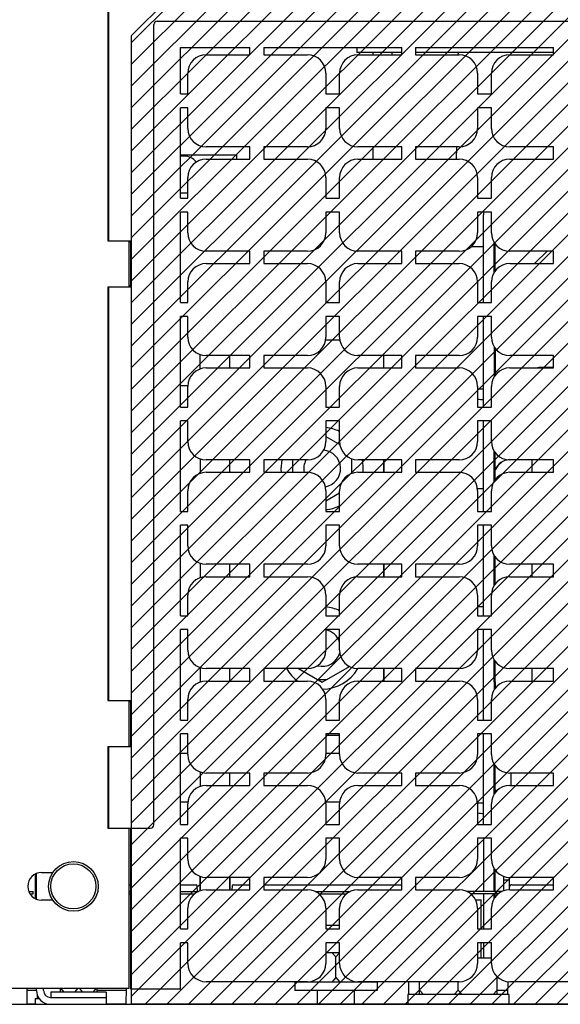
# Paper-space layout 'SUBMITTAL_E3H_2_2' of a CAD drawing. Header units: millimetres. Extents: x 0 to 841, y 0 to 594.
# Tile 14 of 58: x 381 to 416, y 87 to 152. Entities that reach past the tile are written whole.
import ezdxf

# ---------------------------------------------------------------- set-up
doc = ezdxf.new("R2010")
doc.units = ezdxf.units.MM
doc.header["$LTSCALE"] = 46.255
doc.layers.get('0').update_dxf_attribs({"linetype": 'CONTINUOUS'})
for name, color, linetype in [('002___PRT_ALL_AXES', 7, 'CONTINUOUS'), ('02___PRT_ALL_AXES', 7, 'CONTINUOUS'), ('DRAFTS', 7, 'CONTINUOUS'), ('ROUNDS', 7, 'CONTINUOUS')]:
    doc.layers.add(name, color=color, linetype=linetype)

psp = doc.layouts.new('SUBMITTAL_E3H_2_2')

# ---------------------------------------------------------------- hatches: boundary and pattern name
at = {"linetype": 'CONTINUOUS'}
h = psp.add_hatch(dxfattribs=at)
h.set_pattern_fill('glandplates', color=2, angle=45, style=0, pattern_type=0)
h.set_pattern_definition([(45, (0, 0), (-0.7071068, 0.7071068), [])])
h.paths.add_polyline_path([(387.819, 87.472), (387.819, 150.69), (390.145, 153.016), (451.329, 153.016), (453.655, 150.69), (453.655, 87.472)])
h.paths.add_polyline_path([(312.669, 87.472), (312.669, 150.69), (314.995, 153.016), (376.179, 153.016), (378.505, 150.69), (378.505, 87.472)])

# ---------------------------------------------------------------- linework, layer by layer
at = {"color": 2, "linetype": 'CONTINUOUS'}
for p, q in [((387.819, 150.69), (390.145, 153.016)), ((387.819, 87.472), (387.819, 150.69)), ((453.655, 87.472), (387.819, 87.472))]:
    psp.add_line(p, q, dxfattribs=at)
at = {"color": 7, "linetype": 'CONTINUOUS'}
for p, q in [((387.819, 150.69), (390.145, 153.016)), ((387.819, 87.472), (387.819, 150.69)), ((402.511, 149.902), (402.511, 149.572)), ((403.564, 149.572), (403.564, 149.422)), ((409.109, 149.483), (409.108, 149.422)), ((403.564, 143.422), (403.564, 142.612)), ((409.004, 143.422), (408.989, 142.612)), ((391.007, 140.407), (391.487, 140.407)), ((387.649, 134.287), (387.649, 137.287)), ((409.973, 136.912), (410.779, 136.912)), ((410.779, 127.597), (410.4, 127.597)), ((400.487, 124.519), (401.407, 123.987)), ((400.508, 124.506), (400.487, 124.506)), ((411.469, 121.61), (411.469, 123.564)), ((398.314, 122.992), (398.314, 122.182)), ((402.184, 122.107), (402.184, 123.066)), ((400.487, 120.325), (401.387, 120.845)), ((400.508, 120.338), (400.487, 120.338)), ((411.469, 114.8), (411.469, 116.754)), ((411.469, 108.512), (411.469, 109.944)), ((398.717, 109.372), (400.249, 108.488)), ((400.249, 108.488), (402.03, 109.516)), ((401.976, 109.545), (401.924, 109.455)), ((400.508, 108.638), (399.989, 108.638)), ((387.649, 104.287), (387.649, 107.287)), ((411.544, 101.436), (411.612, 101.435)), ((411.612, 101.435), (411.612, 101.368)), ((410.779, 100.588), (410.4, 100.588)), ((387.649, 88.522), (387.649, 98.962)), ((381.949, 96.067), (382.676, 96.067)), ((412.099, 95.587), (412.47, 95.587)), ((381.117, 94.822), (381.389, 94.822)), ((381.218, 94.672), (381.389, 94.672)), ((381.389, 94.672), (381.389, 94.822)), ((387.649, 94.822), (387.767, 94.822)), ((387.649, 94.672), (387.767, 94.672)), ((391.007, 94.822), (392.174, 94.822)), ((391.007, 94.672), (391.938, 94.672)), ((399.8, 94.822), (402.074, 94.822)), ((400.036, 94.672), (401.838, 94.672)), ((411.974, 94.822), (409.7, 94.822)), ((411.738, 94.672), (409.936, 94.672)), ((411.614, 94.822), (411.614, 94.672)), ((382.676, 94.267), (381.949, 94.267)), ((400.487, 90.862), (401.387, 90.862)), ((401.149, 90.562), (400.889, 90.862)), ((401.149, 90.562), (401.387, 90.837)), ((401.149, 89.212), (401.149, 90.562)), ((410.387, 90.502), (411.287, 90.502)), ((403.834, 88.912), (398.464, 88.912)), ((398.464, 88.912), (398.464, 88.372)), ((399.214, 88.942), (399.214, 88.912)), ((399.435, 88.956), (399.473, 88.912)), ((401.149, 89.212), (400.889, 88.912)), ((401.149, 89.212), (401.408, 88.912)), ((402.85, 88.942), (402.824, 88.912)), ((403.084, 88.942), (403.084, 88.912)), ((403.834, 88.912), (403.834, 88.372)), ((406.594, 88.102), (406.594, 88.942)), ((409.129, 88.402), (409.129, 88.942)), ((411.664, 88.102), (411.664, 89.273)), ((378.649, 88.522), (387.649, 88.522)), ((382.069, 88.372), (382.069, 88.522)), ((386.149, 88.267), (382.549, 88.267)), ((382.549, 88.267), (382.549, 87.922)), ((383.149, 88.522), (383.149, 88.267)), ((383.188, 88.522), (383.408, 88.267)), ((384.31, 88.522), (384.089, 88.267)), ((384.388, 88.522), (384.608, 88.267)), ((385.51, 88.522), (385.289, 88.267)), ((385.549, 88.522), (385.549, 88.267)), ((386.149, 88.267), (386.149, 87.922)), ((403.834, 88.372), (398.464, 88.372)), ((412.429, 88.102), (405.829, 88.102)), ((405.829, 88.102), (405.829, 87.472)), ((406.594, 88.402), (406.853, 88.102)), ((409.129, 88.402), (408.869, 88.102)), ((409.129, 88.402), (409.388, 88.102)), ((411.664, 88.402), (411.404, 88.102)), ((412.429, 88.102), (412.429, 87.472)), ((380.993, 87.502), (381.529, 87.502)), ((386.149, 87.502), (387.464, 87.502)), ((453.655, 87.472), (387.819, 87.472))]:
    psp.add_line(p, q, dxfattribs=at)
at = {"color": 3, "linetype": 'CONTINUOUS'}
for p, q in [((405.437, 149.572), (402.511, 149.572)), ((415.337, 149.572), (406.337, 149.572)), ((414.109, 135.802), (414.919, 136.612)), ((415.337, 129.022), (414.483, 129.022)), ((411.544, 121.715), (411.544, 123.459)), ((411.544, 114.905), (411.544, 116.649)), ((411.544, 108.512), (411.544, 109.839)), ((412.099, 94.872), (412.099, 95.822)), ((381.619, 88.372), (381.619, 88.522))]:
    psp.add_line(p, q, dxfattribs=at)
at = {"color": 7, "linetype": 'CONTINUOUS'}
psp.add_circle((384.019, 95.167), 1.47, dxfattribs=at)
for centre, radius, start, end in [((409.199, 149.482), 0.09, 90, 179), ((411.769, 138.982), 0.99, 169.4164, 180), ((410.667, 128.463), 1.524, 259.92644, 274.2134), ((400.249, 122.422), 2.685, 64.84713, 84.90142), ((400.249, 122.422), 2.685, 167.71539, 185.13526), ((400.249, 122.422), 2.685, 354.85973, 12.27924), ((400.249, 122.422), 2.685, 275.10826, 295.11792), ((400.249, 110.722), 2.685, 64.84713, 84.90142), ((400.249, 110.722), 2.685, 210.19415, 233.56718), ((400.249, 110.722), 2.685, 270.54362, 329.80351), ((409.462, 100.369), 2.4, 25.22044, 26.36328), ((410.667, 101.455), 1.524, 259.92644, 274.2134), ((381.949, 95.167), 0.9, 90, 270), ((382.519, 88.372), 0.45, 180, 270)]:
    psp.add_arc(centre, radius, start, end, dxfattribs=at)
at = {"color": 3, "linetype": 'CONTINUOUS'}
for centre, radius, start, end in [((414.483, 127.822), 1.2, 90, 98.44432), ((412.592, 121.822), 1.2, 97.30556, 151.30785), ((412.622, 121.822), 1.2, 123.19517, 154.3281), ((382.519, 88.372), 0.9, 180, 270)]:
    psp.add_arc(centre, radius, start, end, dxfattribs=at)
at = {"layer": '002___PRT_ALL_AXES', "color": 7, "linetype": 'CONTINUOUS'}
for p, q in [((404.813, 149.422), (404.813, 149.572)), ((410.253, 94.282), (410.629, 94.282)), ((410.629, 92.392), (410.629, 94.282)), ((400.487, 92.632), (401.387, 92.632)), ((410.629, 90.502), (410.629, 91.492)), ((399.949, 87.472), (399.949, 88.372)), ((402.349, 87.472), (402.349, 88.372))]:
    psp.add_line(p, q, dxfattribs=at)
for centre, start, end in [((400.249, 122.422), 279.99204, 85.96682), ((400.249, 122.422), 151.57785, 191.56049), ((400.249, 110.722), 17.98216, 78.50963), ((400.249, 110.722), 255.05584, 344.94329)]:
    psp.add_arc(centre, 1.2, start, end, dxfattribs=at)
at = {"layer": '02___PRT_ALL_AXES', "color": 7, "linetype": 'CONTINUOUS'}
for p, q in [((381.679, 87.847), (381.679, 88.062)), ((381.529, 87.847), (381.788, 87.847)), ((381.529, 87.847), (381.529, 87.472))]:
    psp.add_line(p, q, dxfattribs=at)
psp.add_circle((384.019, 95.167), 1.62, dxfattribs=at)
at = {"layer": 'DRAFTS', "color": 7, "linetype": 'CONTINUOUS'}
for p, q in [((386.267, 153.862), (386.267, 137.287)), ((386.314, 153.862), (386.314, 137.287)), ((391.007, 149.902), (395.537, 149.902)), ((391.007, 146.872), (391.007, 149.902)), ((395.537, 149.422), (395.537, 149.902)), ((396.437, 149.902), (405.437, 149.902)), ((396.437, 149.902), (396.437, 149.422)), ((405.437, 149.422), (405.437, 149.902)), ((406.337, 149.902), (415.337, 149.902)), ((406.337, 149.902), (406.337, 149.422)), ((415.337, 149.422), (415.337, 149.902)), ((392.687, 149.422), (395.537, 149.422)), ((396.437, 149.422), (399.287, 149.422)), ((402.587, 149.422), (405.437, 149.422)), ((406.337, 149.422), (409.187, 149.422)), ((412.487, 149.422), (415.337, 149.422)), ((391.487, 146.872), (391.487, 148.222)), ((400.487, 148.222), (400.487, 146.872)), ((401.387, 146.872), (401.387, 148.222)), ((410.387, 148.222), (410.387, 146.872)), ((411.287, 146.872), (411.287, 148.222)), ((391.007, 146.872), (391.487, 146.872)), ((400.487, 146.872), (401.387, 146.872)), ((410.387, 146.872), (411.287, 146.872)), ((391.487, 145.972), (391.007, 145.972)), ((391.007, 140.062), (391.007, 145.972)), ((391.487, 144.622), (391.487, 145.972)), ((401.387, 145.972), (400.487, 145.972)), ((400.487, 145.972), (400.487, 144.622)), ((401.387, 144.622), (401.387, 145.972)), ((411.287, 145.972), (410.387, 145.972)), ((410.387, 145.972), (410.387, 144.622)), ((411.287, 144.622), (411.287, 145.972)), ((395.537, 143.422), (392.687, 143.422)), ((395.537, 142.612), (395.537, 143.422)), ((399.287, 143.422), (396.437, 143.422)), ((396.437, 143.422), (396.437, 142.612)), ((405.437, 143.422), (402.587, 143.422)), ((405.437, 142.612), (405.437, 143.422)), ((409.187, 143.422), (406.337, 143.422)), ((406.337, 143.422), (406.337, 142.612)), ((415.337, 143.422), (412.487, 143.422)), ((415.337, 142.612), (415.337, 143.422)), ((392.687, 142.612), (395.537, 142.612)), ((396.437, 142.612), (399.287, 142.612)), ((402.587, 142.612), (405.437, 142.612)), ((406.337, 142.612), (409.187, 142.612)), ((412.487, 142.612), (415.337, 142.612)), ((391.487, 140.062), (391.487, 141.412)), ((400.487, 141.412), (400.487, 140.062)), ((401.387, 140.062), (401.387, 141.412)), ((410.387, 141.412), (410.387, 140.062)), ((411.287, 140.062), (411.287, 141.412)), ((391.007, 140.062), (391.487, 140.062)), ((400.487, 140.062), (401.387, 140.062)), ((410.387, 140.062), (411.287, 140.062)), ((391.487, 139.162), (391.007, 139.162)), ((391.007, 133.252), (391.007, 139.162)), ((391.487, 137.812), (391.487, 139.162)), ((401.387, 139.162), (400.487, 139.162)), ((400.487, 139.162), (400.487, 137.812)), ((401.387, 137.812), (401.387, 139.162)), ((411.287, 139.162), (410.387, 139.162)), ((410.387, 139.162), (410.387, 137.812)), ((411.287, 137.812), (411.287, 139.162)), ((386.267, 137.287), (387.767, 137.287)), ((387.67, 134.369), (387.67, 137.204)), ((387.767, 134.287), (387.767, 137.287)), ((395.537, 136.612), (392.687, 136.612)), ((395.537, 135.802), (395.537, 136.612)), ((399.287, 136.612), (396.437, 136.612)), ((396.437, 136.612), (396.437, 135.802)), ((405.437, 136.612), (402.587, 136.612)), ((405.437, 135.802), (405.437, 136.612)), ((409.187, 136.612), (406.337, 136.612)), ((406.337, 136.612), (406.337, 135.802)), ((415.337, 136.612), (412.487, 136.612)), ((415.337, 135.802), (415.337, 136.612)), ((392.687, 135.802), (395.537, 135.802)), ((396.437, 135.802), (399.287, 135.802)), ((402.587, 135.802), (405.437, 135.802)), ((406.337, 135.802), (409.187, 135.802)), ((412.487, 135.802), (415.337, 135.802)), ((386.267, 134.287), (387.767, 134.287)), ((386.267, 134.287), (386.267, 107.287)), ((386.314, 134.287), (386.314, 107.287)), ((391.487, 133.252), (391.487, 134.602)), ((400.487, 134.602), (400.487, 133.252)), ((401.387, 133.252), (401.387, 134.602)), ((410.387, 134.602), (410.387, 133.252)), ((411.287, 133.252), (411.287, 134.602)), ((391.007, 133.252), (391.487, 133.252)), ((400.487, 133.252), (401.387, 133.252)), ((410.387, 133.252), (411.287, 133.252)), ((391.487, 132.352), (391.007, 132.352)), ((391.007, 126.442), (391.007, 132.352)), ((391.487, 131.002), (391.487, 132.352)), ((401.387, 132.352), (400.487, 132.352)), ((400.487, 132.352), (400.487, 131.002)), ((401.387, 131.002), (401.387, 132.352)), ((411.287, 132.352), (410.387, 132.352)), ((410.387, 132.352), (410.387, 131.002)), ((411.287, 131.002), (411.287, 132.352)), ((395.537, 129.802), (392.687, 129.802)), ((395.537, 128.992), (395.537, 129.802)), ((399.287, 129.802), (396.437, 129.802)), ((396.437, 129.802), (396.437, 128.992)), ((405.437, 129.802), (402.587, 129.802)), ((405.437, 128.992), (405.437, 129.802)), ((409.187, 129.802), (406.337, 129.802)), ((406.337, 129.802), (406.337, 128.992)), ((415.337, 129.802), (412.487, 129.802)), ((415.337, 128.992), (415.337, 129.802)), ((392.687, 128.992), (395.537, 128.992)), ((396.437, 128.992), (399.287, 128.992)), ((402.587, 128.992), (405.437, 128.992)), ((406.337, 128.992), (409.187, 128.992)), ((412.487, 128.992), (415.337, 128.992)), ((391.487, 126.442), (391.487, 127.792)), ((400.487, 127.792), (400.487, 126.442)), ((401.387, 126.442), (401.387, 127.792)), ((410.387, 127.792), (410.387, 126.442)), ((411.287, 126.442), (411.287, 127.792)), ((391.007, 126.442), (391.487, 126.442)), ((400.487, 126.442), (401.387, 126.442)), ((410.387, 126.442), (411.287, 126.442)), ((391.487, 125.542), (391.007, 125.542)), ((391.007, 119.632), (391.007, 125.542)), ((391.487, 124.192), (391.487, 125.542)), ((401.387, 125.542), (400.487, 125.542)), ((400.487, 125.542), (400.487, 124.192)), ((401.387, 124.192), (401.387, 125.542)), ((411.287, 125.542), (410.387, 125.542)), ((410.387, 125.542), (410.387, 124.192)), ((411.287, 124.192), (411.287, 125.542)), ((395.537, 122.992), (392.687, 122.992)), ((395.537, 122.182), (395.537, 122.992)), ((399.287, 122.992), (396.437, 122.992)), ((396.437, 122.992), (396.437, 122.182)), ((405.437, 122.992), (402.587, 122.992)), ((405.437, 122.182), (405.437, 122.992)), ((409.187, 122.992), (406.337, 122.992)), ((406.337, 122.992), (406.337, 122.182)), ((415.337, 122.992), (412.487, 122.992)), ((415.337, 122.182), (415.337, 122.992)), ((392.687, 122.182), (395.537, 122.182)), ((396.437, 122.182), (399.287, 122.182)), ((402.587, 122.182), (405.437, 122.182)), ((406.337, 122.182), (409.187, 122.182)), ((412.487, 122.182), (415.337, 122.182)), ((391.487, 119.632), (391.487, 120.982)), ((400.487, 120.982), (400.487, 119.632)), ((401.387, 119.632), (401.387, 120.982)), ((410.387, 120.982), (410.387, 119.632)), ((411.287, 119.632), (411.287, 120.982)), ((391.007, 119.632), (391.487, 119.632)), ((400.487, 119.632), (401.387, 119.632)), ((410.387, 119.632), (411.287, 119.632)), ((391.487, 118.732), (391.007, 118.732)), ((391.007, 112.822), (391.007, 118.732)), ((391.487, 117.382), (391.487, 118.732)), ((401.387, 118.732), (400.487, 118.732)), ((400.487, 118.732), (400.487, 117.382)), ((401.387, 117.382), (401.387, 118.732)), ((411.287, 118.732), (410.387, 118.732)), ((410.387, 118.732), (410.387, 117.382)), ((411.287, 117.382), (411.287, 118.732)), ((395.537, 116.182), (392.687, 116.182)), ((395.537, 115.372), (395.537, 116.182)), ((399.287, 116.182), (396.437, 116.182)), ((396.437, 116.182), (396.437, 115.372)), ((405.437, 116.182), (402.587, 116.182)), ((405.437, 115.372), (405.437, 116.182)), ((409.187, 116.182), (406.337, 116.182)), ((406.337, 116.182), (406.337, 115.372)), ((415.337, 116.182), (412.487, 116.182)), ((415.337, 115.372), (415.337, 116.182)), ((392.687, 115.372), (395.537, 115.372)), ((396.437, 115.372), (399.287, 115.372)), ((402.587, 115.372), (405.437, 115.372)), ((406.337, 115.372), (409.187, 115.372)), ((412.487, 115.372), (415.337, 115.372)), ((391.487, 112.822), (391.487, 114.172)), ((400.487, 114.172), (400.487, 112.822)), ((401.387, 112.822), (401.387, 114.172)), ((410.387, 114.172), (410.387, 112.822)), ((411.287, 112.822), (411.287, 114.172)), ((391.007, 112.822), (391.487, 112.822)), ((400.487, 112.822), (401.387, 112.822)), ((410.387, 112.822), (411.287, 112.822)), ((391.487, 111.922), (391.007, 111.922)), ((391.007, 106.012), (391.007, 111.922)), ((391.487, 110.572), (391.487, 111.922)), ((401.387, 111.922), (400.487, 111.922)), ((400.487, 111.922), (400.487, 110.572)), ((401.387, 110.572), (401.387, 111.922)), ((411.287, 111.922), (410.387, 111.922)), ((410.387, 111.922), (410.387, 110.572)), ((411.287, 110.572), (411.287, 111.922)), ((395.537, 109.372), (392.687, 109.372)), ((395.537, 108.562), (395.537, 109.372)), ((399.287, 109.372), (396.437, 109.372)), ((396.437, 109.372), (396.437, 108.562)), ((405.437, 109.372), (402.587, 109.372)), ((405.437, 108.562), (405.437, 109.372)), ((409.187, 109.372), (406.337, 109.372)), ((406.337, 109.372), (406.337, 108.562)), ((415.337, 109.372), (412.487, 109.372)), ((415.337, 108.562), (415.337, 109.372)), ((392.687, 108.562), (395.537, 108.562)), ((396.437, 108.562), (399.287, 108.562)), ((402.587, 108.562), (405.437, 108.562)), ((406.337, 108.562), (409.187, 108.562)), ((412.487, 108.562), (415.337, 108.562)), ((386.267, 107.287), (387.767, 107.287)), ((387.725, 107.287), (387.67, 107.204)), ((387.767, 104.287), (387.767, 107.287)), ((391.487, 106.012), (391.487, 107.362)), ((400.487, 107.362), (400.487, 106.012)), ((401.387, 106.012), (401.387, 107.362)), ((410.387, 107.362), (410.387, 106.012)), ((411.287, 106.012), (411.287, 107.362)), ((387.67, 104.369), (387.67, 107.204)), ((391.007, 106.012), (391.487, 106.012)), ((400.487, 106.012), (401.387, 106.012)), ((410.387, 106.012), (411.287, 106.012)), ((391.487, 105.112), (391.007, 105.112)), ((391.007, 99.202), (391.007, 105.112)), ((391.487, 103.762), (391.487, 105.112)), ((401.387, 105.112), (400.487, 105.112)), ((400.487, 105.112), (400.487, 103.762)), ((401.387, 103.762), (401.387, 105.112)), ((411.287, 105.112), (410.387, 105.112)), ((410.387, 105.112), (410.387, 103.762)), ((411.287, 103.762), (411.287, 105.112)), ((386.267, 104.287), (387.767, 104.287)), ((386.267, 104.287), (386.267, 98.962)), ((386.314, 104.287), (386.314, 98.962)), ((387.67, 104.369), (387.725, 104.287)), ((395.537, 102.562), (392.687, 102.562)), ((395.537, 101.752), (395.537, 102.562)), ((399.287, 102.562), (396.437, 102.562)), ((396.437, 102.562), (396.437, 101.752)), ((405.437, 102.562), (402.587, 102.562)), ((405.437, 101.752), (405.437, 102.562)), ((409.187, 102.562), (406.337, 102.562)), ((406.337, 102.562), (406.337, 101.752)), ((415.337, 102.562), (412.487, 102.562)), ((415.337, 101.752), (415.337, 102.562)), ((392.687, 101.752), (395.537, 101.752)), ((396.437, 101.752), (399.287, 101.752)), ((402.587, 101.752), (405.437, 101.752)), ((406.337, 101.752), (409.187, 101.752)), ((412.487, 101.752), (415.337, 101.752)), ((391.487, 99.202), (391.487, 100.552)), ((400.487, 100.552), (400.487, 99.202)), ((401.387, 99.202), (401.387, 100.552)), ((410.387, 100.552), (410.387, 99.202)), ((411.287, 99.202), (411.287, 100.552)), ((386.267, 98.962), (389.057, 98.962)), ((391.007, 99.202), (391.487, 99.202)), ((400.487, 99.202), (401.387, 99.202)), ((410.387, 99.202), (411.287, 99.202)), ((387.767, 88.462), (387.767, 98.752)), ((391.487, 98.302), (391.007, 98.302)), ((391.007, 92.392), (391.007, 98.302)), ((391.487, 96.952), (391.487, 98.302)), ((401.387, 98.302), (400.487, 98.302)), ((400.487, 98.302), (400.487, 96.952)), ((401.387, 96.952), (401.387, 98.302)), ((411.287, 98.302), (410.387, 98.302)), ((410.387, 98.302), (410.387, 96.952)), ((411.287, 96.952), (411.287, 98.302)), ((395.537, 95.752), (392.687, 95.752)), ((395.537, 94.942), (395.537, 95.752)), ((399.287, 95.752), (396.437, 95.752)), ((396.437, 95.752), (396.437, 94.942)), ((405.437, 95.752), (402.587, 95.752)), ((405.437, 94.942), (405.437, 95.752)), ((409.187, 95.752), (406.337, 95.752)), ((406.337, 95.752), (406.337, 94.942)), ((415.337, 95.752), (412.487, 95.752)), ((415.337, 94.942), (415.337, 95.752)), ((392.687, 94.942), (395.537, 94.942)), ((396.437, 94.942), (399.287, 94.942)), ((402.587, 94.942), (405.437, 94.942)), ((406.337, 94.942), (409.187, 94.942)), ((412.487, 94.942), (415.337, 94.942)), ((391.487, 92.392), (391.487, 93.742)), ((400.487, 93.742), (400.487, 92.392)), ((401.387, 92.392), (401.387, 93.742)), ((410.387, 93.742), (410.387, 92.392)), ((411.287, 92.392), (411.287, 93.742)), ((391.007, 92.392), (391.487, 92.392)), ((400.487, 92.392), (401.387, 92.392)), ((410.387, 92.392), (411.287, 92.392)), ((391.487, 91.492), (391.007, 91.492)), ((391.007, 88.462), (391.007, 91.492)), ((391.487, 90.142), (391.487, 91.492)), ((401.387, 91.492), (400.487, 91.492)), ((400.487, 91.492), (400.487, 90.142)), ((401.387, 90.142), (401.387, 91.492)), ((411.287, 91.492), (410.387, 91.492)), ((410.387, 91.492), (410.387, 90.142)), ((411.287, 90.142), (411.287, 91.492)), ((399.287, 88.942), (392.687, 88.942)), ((409.187, 88.942), (402.587, 88.942)), ((419.087, 88.942), (412.487, 88.942)), ((391.007, 88.462), (387.767, 88.462)), ((380.993, 87.502), (381.529, 87.502)), ((386.149, 87.502), (387.464, 87.502))]:
    psp.add_line(p, q, dxfattribs=at)
for centre, start, end in [((392.687, 148.222), 90, 180), ((399.287, 148.222), 0, 90), ((402.587, 148.222), 90, 180), ((409.187, 148.222), 0, 90), ((412.487, 148.222), 90, 180), ((392.687, 144.622), 180, 270), ((399.287, 144.622), 270, 360), ((402.587, 144.622), 180, 270), ((409.187, 144.622), 270, 360), ((412.487, 144.622), 180, 270), ((392.687, 141.412), 90, 180), ((399.287, 141.412), 0, 90), ((402.587, 141.412), 90, 180), ((409.187, 141.412), 0, 90), ((412.487, 141.412), 90, 180), ((392.687, 137.812), 180, 270), ((399.287, 137.812), 270, 360), ((402.587, 137.812), 180, 270), ((409.187, 137.812), 270, 360), ((412.487, 137.812), 180, 270), ((392.687, 134.602), 90, 180), ((399.287, 134.602), 0, 90), ((402.587, 134.602), 90, 180), ((409.187, 134.602), 0, 90), ((412.487, 134.602), 90, 180), ((392.687, 131.002), 180, 270), ((399.287, 131.002), 270, 360), ((402.587, 131.002), 180, 270), ((409.187, 131.002), 270, 360), ((412.487, 131.002), 180, 270), ((392.687, 127.792), 90, 180), ((399.287, 127.792), 0, 90), ((402.587, 127.792), 90, 180), ((409.187, 127.792), 0, 90), ((412.487, 127.792), 90, 180), ((392.687, 124.192), 180, 270), ((399.287, 124.192), 270, 360), ((402.587, 124.192), 180, 270), ((409.187, 124.192), 270, 360), ((412.487, 124.192), 180, 270), ((392.687, 120.982), 90, 180), ((399.287, 120.982), 0, 90), ((402.587, 120.982), 90, 180), ((409.187, 120.982), 0, 90), ((412.487, 120.982), 90, 180), ((392.687, 117.382), 180, 270), ((399.287, 117.382), 270, 360), ((402.587, 117.382), 180, 270), ((409.187, 117.382), 270, 360), ((412.487, 117.382), 180, 270), ((392.687, 114.172), 90, 180), ((399.287, 114.172), 0, 90), ((402.587, 114.172), 90, 180), ((409.187, 114.172), 0, 90), ((412.487, 114.172), 90, 180), ((392.687, 110.572), 180, 270), ((399.287, 110.572), 270, 360), ((402.587, 110.572), 180, 270), ((409.187, 110.572), 270, 360), ((412.487, 110.572), 180, 270), ((392.687, 107.362), 90, 180), ((399.287, 107.362), 0, 90), ((402.587, 107.362), 90, 180), ((409.187, 107.362), 0, 90), ((412.487, 107.362), 90, 180), ((392.687, 103.762), 180, 270), ((399.287, 103.762), 270, 360), ((402.587, 103.762), 180, 270), ((409.187, 103.762), 270, 360), ((412.487, 103.762), 180, 270), ((392.687, 100.552), 90, 180), ((399.287, 100.552), 0, 90), ((402.587, 100.552), 90, 180), ((409.187, 100.552), 0, 90), ((412.487, 100.552), 90, 180), ((392.687, 96.952), 180, 270), ((399.287, 96.952), 270, 360), ((402.587, 96.952), 180, 270), ((409.187, 96.952), 270, 360), ((412.487, 96.952), 180, 270), ((392.687, 93.742), 90, 180), ((399.287, 93.742), 0, 90), ((402.587, 93.742), 90, 180), ((409.187, 93.742), 0, 90), ((412.487, 93.742), 90, 180), ((392.687, 90.142), 180, 270), ((399.287, 90.142), 270, 360), ((402.587, 90.142), 180, 270), ((409.187, 90.142), 270, 360), ((412.487, 90.142), 180, 270)]:
    psp.add_arc(centre, 1.2, start, end, dxfattribs=at)
at = {"layer": 'ROUNDS', "color": 7, "linetype": 'CONTINUOUS'}
for p, q in [((389.267, 99.172), (389.267, 151.402)), ((389.477, 151.612), (451.997, 151.612)), ((391.007, 142.897), (394.684, 142.897)), ((391.264, 142.807), (391.007, 142.807)), ((394.684, 142.612), (394.684, 142.897)), ((410.779, 133.252), (410.779, 138.982)), ((387.725, 137.287), (387.67, 137.204)), ((411.469, 135.23), (411.469, 137.184)), ((387.67, 134.369), (387.725, 134.287)), ((410.779, 126.442), (410.779, 132.352)), ((392.283, 128.917), (392.283, 129.876)), ((411.469, 130.374), (411.469, 128.42)), ((410.779, 119.632), (410.779, 125.542)), ((392.283, 123.066), (392.283, 122.107)), ((410.779, 112.822), (410.779, 118.732)), ((392.283, 116.256), (392.283, 115.297)), ((410.779, 106.012), (410.779, 111.922)), ((392.283, 109.446), (392.283, 108.487)), ((411.469, 108.512), (411.469, 107.99)), ((410.779, 99.202), (410.779, 105.112)), ((387.684, 104.287), (387.685, 104.347)), ((391.007, 103.852), (391.487, 103.852)), ((400.487, 103.852), (401.387, 103.852)), ((411.469, 101.18), (411.469, 103.134)), ((392.283, 102.636), (392.283, 101.677)), ((412.562, 102.561), (412.551, 101.751)), ((391.007, 100.672), (391.499, 100.672)), ((400.475, 100.672), (401.399, 100.672)), ((410.779, 98.302), (410.779, 94.822)), ((381.544, 94.376), (381.544, 95.958)), ((392.259, 95.834), (392.269, 94.911)), ((392.283, 95.826), (392.283, 94.867)), ((394.227, 95.752), (394.219, 94.942)), ((411.469, 94.822), (411.469, 96.324)), ((412.462, 94.942), (412.473, 95.752)), ((387.714, 95.272), (387.767, 95.272)), ((391.007, 95.272), (392.031, 95.272)), ((392.126, 94.822), (392.106, 95.201)), ((394.381, 95.201), (394.368, 94.942)), ((394.456, 95.272), (395.537, 95.272)), ((396.437, 95.272), (405.437, 95.272)), ((412.614, 95.272), (415.337, 95.272)), ((410.779, 94.672), (410.779, 92.392)), ((411.469, 94.37), (411.469, 94.672)), ((410.779, 91.492), (410.779, 90.502)), ((405.874, 88.942), (405.885, 88.103)), ((412.372, 88.103), (412.383, 88.943)), ((380.979, 88.522), (380.993, 87.472)), ((380.981, 88.402), (381.619, 88.402)), ((385.549, 88.402), (387.476, 88.402)), ((387.464, 87.472), (387.478, 88.522)), ((411.664, 88.402), (412.376, 88.402)), ((307.669, 87.472), (458.629, 87.472)), ((382.519, 87.922), (386.149, 87.922)), ((386.149, 87.922), (386.149, 87.472))]:
    psp.add_line(p, q, dxfattribs=at)
at = {"layer": 'ROUNDS', "color": 3, "linetype": 'CONTINUOUS'}
for p, q in [((411.544, 135.335), (411.544, 137.079)), ((400.469, 130.822), (401.405, 130.822)), ((394.203, 129.802), (394.203, 128.992)), ((404.283, 128.992), (404.283, 129.802)), ((411.544, 130.269), (411.544, 128.525)), ((391.007, 127.852), (391.493, 127.852)), ((394.203, 122.992), (394.203, 122.182)), ((404.283, 122.182), (404.283, 122.992)), ((404.299, 122.182), (404.299, 122.992)), ((413.959, 122.182), (413.959, 122.992)), ((410.374, 121.117), (410.779, 121.117)), ((394.203, 116.182), (394.203, 115.372)), ((404.283, 115.372), (404.283, 116.182)), ((404.299, 115.372), (404.299, 116.182)), ((413.959, 115.372), (413.959, 116.182)), ((410.779, 113.407), (410.387, 113.407)), ((394.203, 109.372), (394.203, 108.562)), ((404.283, 108.562), (404.283, 109.372)), ((404.299, 108.562), (404.299, 109.372)), ((413.959, 108.562), (413.959, 109.372)), ((411.544, 108.512), (411.544, 108.095)), ((400.487, 105.022), (401.387, 105.022)), ((411.544, 101.285), (411.544, 103.028)), ((394.203, 102.562), (394.203, 101.752)), ((381.619, 94.333), (381.619, 96.001)), ((394.203, 95.752), (394.203, 94.942)), ((411.544, 94.822), (411.544, 96.219)), ((411.544, 94.475), (411.544, 94.672))]:
    psp.add_line(p, q, dxfattribs=at)
at = {"layer": 'ROUNDS', "color": 7, "linetype": 'CONTINUOUS'}
for centre, radius, start, end in [((389.477, 151.402), 0.21, 90, 180), ((391.264, 141.847), 0.96, 36.51139, 90), ((389.057, 99.172), 0.21, 270, 360), ((392.031, 95.197), 0.075, 3, 90), ((394.456, 95.197), 0.075, 90, 177), ((412.614, 95.122), 0.15, 90, 179.25), ((392.359, 94.912), 0.09, 180.6, 210.36958)]:
    psp.add_arc(centre, radius, start, end, dxfattribs=at)
psp.add_ellipse((387.763, 98.752), major_axis=(0, 0.21), ratio=0.017455, start_param=-1.570796, end_param=0, dxfattribs=at)

doc.saveas('drawing.dxf')
